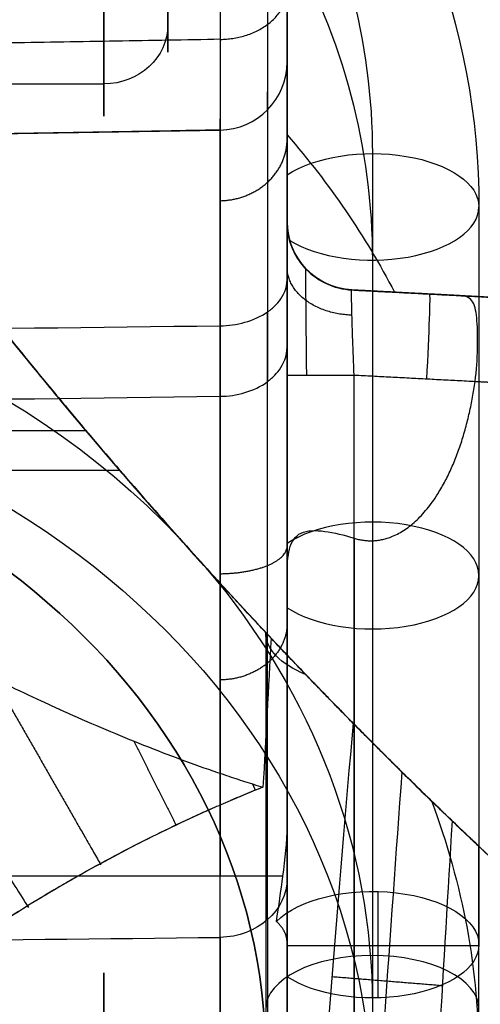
# Model space of a CAD drawing. Header units: millimetres. Extents: x 0 to 284, y -110 to 65.
# Tile 161 of 227: x 243 to 248, y -52 to -41. Entities that reach past the tile are written whole.
import ezdxf

# ---------------------------------------------------------------- set-up
doc = ezdxf.new("R2010")
doc.units = ezdxf.units.MM
doc.layers.add('Layer 01', color=7, linetype='Continuous', true_color=0x000000)

# ---------------------------------------------------------------- blocks, each defined once
blk = doc.blocks.new('Block 01')
at = {"layer": 'Layer 01'}
for p, q in [((244.6, -39.668, 55.95), (244.6, -40.928, 55.43)), ((246, -43.435, -0.047), (246, -40.703, -0.047)), ((230.5, -42.419, -55.25), (245.214, -42.163, -55.25)), ((247, -42.439, 37.493), (247, -51.1, 42.493)), ((247, -43.689, 35.328), (247, -44.052, 35.537)), ((248.541, -44.133, 18.489), (246.758, -44.04, 18.489)), ((247.649, -44.086, 0.781), (247.649, -44.086, 35.767)), ((228.965, -45.689, 3.487), (243.64, -45.689, 3.999)), ((237.225, -46.154, 32.401), (244.036, -46.154, 32.401)), ((247, -46.983, 37.229), (247, -52.35, 40.328)), ((247, -49.353, 29.937), (247, -54.415, 32.86)), ((247, -49.353, 27.05), (247, -57.35, 31.667)), ((246, -63.576, 39.744), (246, -50.338, 39.744)), ((247.063, -51.1, 42.491), (247.063, -52.349, 40.329)), ((246, -51.732, 41.397), (248.25, -51.732, 41.397))]:
    blk.add_line(p, q, dxfattribs=at)
at = {"layer": 'Layer 01', "extrusion": (-1, 0, 0)}
for centre, radius, start, end in [((37, 57.053, -243.85), 5, 157.5517, 337.5517), ((37, 57.053, -243.85), 5, 337.5517, 157.5517), ((37, 57.053, -244.6), 4.25, 157.5517, 337.5517), ((37, 57.053, -244.6), 4.25, 337.5517, 157.5517), ((37, 57.053, -244.6), 4.25, 337.5517, 142.9563), ((37, 57.053, -244.6), 4.25, 315.0517, 337.5517)]:
    blk.add_arc(centre, radius, start, end, dxfattribs=at)
at = {"layer": 'Layer 01', "extrusion": (1, -1.14555e-12, 1.84685e-12)}
blk.add_arc((4.526, -18.033, 245.214), 79.907, 119.38715, 127.80932, dxfattribs=at)
at = {"layer": 'Layer 01', "extrusion": (9.09246e-13, -0.5, -0.866025)}
blk.add_arc((237, 55.5, -10), 11.25, 323.1299, 359.9981, dxfattribs=at)
at = {"layer": 'Layer 01', "extrusion": (0, -0.5, -0.866025)}
for centre, radius, start, end in [((237, 55.5, -11.25), 10, 334.1581, 0), ((237, 55.5, -8.75), 10, 334.1581, 0), ((237, 55.5, 8.75), 10, 270, 320.5838), ((237, 55.5, 11.25), 10, 270, 0), ((237, 55.5, 10), 8.75, 270, 0), ((237, 55.5, 8.75), 10, 323.5948, 360), ((237, 55.5), 8.75, 359.9679, 0)]:
    blk.add_arc(centre, radius, start, end, dxfattribs=at)
at = {"layer": 'Layer 01', "extrusion": (0, 0.381849, -0.924225)}
blk.add_arc((-243.85, -16.661, -66.858), 0.75, 180, 270, dxfattribs=at)
at = {"layer": 'Layer 01'}
for centre, start, end in [((245.2, -41.363, -50.989), 271, 0), ((245.2, -41.363, -59.273), 271, 360), ((245.2, -41.363, -55.131), 271, 0), ((246.8, -43.241, 0.766), 180, 267)]:
    blk.add_arc(centre, 0.8, start, end, dxfattribs=at)
at = {"layer": 'Layer 01', "extrusion": (0, 0, -1)}
for centre, radius, start, end in [((-289.5, -7, -18.5), 60, 293.67001, 325.01393), ((-246.8, -43.241, -31.063), 0.8, 273, 0), ((-246.8, -43.241, -12.664), 0.8, 273, 0)]:
    blk.add_arc(centre, radius, start, end, dxfattribs=at)
at = {"layer": 'Layer 01', "extrusion": (-1, -3.64256e-13, 7.17881e-14)}
blk.add_arc((50.919, -50.989, -245.214), 8.757, 130.0188, 180, dxfattribs=at)
at = {"layer": 'Layer 01', "extrusion": (-8.92487e-10, -0.5, -0.866025)}
blk.add_arc((237.001, 55.501, 0), 11.25, 323.1252, 335.763, dxfattribs=at)
at = {"layer": 'Layer 01', "extrusion": (0, 0.866025, -0.5)}
blk.add_arc((-247, 10, -55.5), 1.25, 36.8699, 180, dxfattribs=at)
at = {"layer": 'Layer 01', "extrusion": (-6.60209e-15, -0.866025, 0.5)}
blk.add_arc((247, 10, 55.5), 1.25, 219.123, 0, dxfattribs=at)
at = {"layer": 'Layer 01', "extrusion": (0.998478, -0.052328, 0.017428)}
blk.add_arc((-32.065, -3.569, 249.617), 1, 270.0523, 360, dxfattribs=at)
at = {"layer": 'Layer 01', "extrusion": (-1, -5.80944e-15, 4.72807e-13)}
blk.add_arc((50.919, 51.011, -245.214), 8.757, 222.4667, 270, dxfattribs=at)
at = {"layer": 'Layer 01', "extrusion": (-4.99881e-14, -4.34572e-14, -1)}
blk.add_arc((-289.5, -7, -32.401), 60, 316.72992, 321.26579, dxfattribs=at)
at = {"layer": 'Layer 01', "extrusion": (8.88016e-15, -1, -8.72651e-15)}
blk.add_arc((246.8, -1.033, 45.042), 0.8, 91, 180, dxfattribs=at)
at = {"layer": 'Layer 01', "extrusion": (1, -2.28829e-12, -1.38405e-12)}
blk.add_arc((18, 4.5, 245.214), 79.907, 209.36758, 217.62513, dxfattribs=at)
at = {"layer": 'Layer 01', "extrusion": (-3.51627e-16, 0.5, 0.866025)}
blk.add_arc((-237, 55.5, -10), 8.75, 180, 270, dxfattribs=at)
at = {"layer": 'Layer 01', "extrusion": (0, -0.866025, 0.5)}
for centre, start, end in [((247, 10, 60.494), 360, 143.1301), ((247, 10, 60.499), 216.8699, 360), ((247, 0, 60.594), 90, 180), ((247, 0, 60.594), 0, 90)]:
    blk.add_arc(centre, 1.25, start, end, dxfattribs=at)
at = {"layer": 'Layer 01', "extrusion": (-8.11068e-07, -0.5, -0.866025)}
blk.add_arc((237, 55.5, 0), 8.75, 359.9678, 359.9999, dxfattribs=at)
at = {"layer": 'Layer 01', "extrusion": (-4.25118e-08, 0.866025, -0.5)}
blk.add_arc((-247, 0, -55.5), 1.25, 0, 0.386, dxfattribs=at)
at = {"layer": 'Layer 01', "extrusion": (-8.33637e-16, 0.866025, -0.5)}
blk.add_arc((-247, 0, -55.5), 1.25, 308.8366, 0, dxfattribs=at)
at = {"layer": 'Layer 01', "extrusion": (1.51012e-12, -0.5, -0.866025)}
blk.add_arc((237, 55.5, 10), 11.25, 341.8965, 0, dxfattribs=at)
at = {"layer": 'Layer 01', "extrusion": (-5.88862e-10, -1, -6.41103e-10)}
blk.add_arc((245.2, 41.454, 50.919), 0.8, 20.1816, 89, dxfattribs=at)
at = {"layer": 'Layer 01', "extrusion": (1.69723e-13, 0.490411, -0.871491)}
blk.add_arc((-245.2, -61.214, 4.906), 0.8, 180, 269, dxfattribs=at)
at = {"layer": 'Layer 01', "extrusion": (4.76894e-15, 0.866025, -0.5)}
blk.add_arc((-247, 10, -65.5), 1.25, 25.8849, 180, dxfattribs=at)
at = {"layer": 'Layer 01', "extrusion": (-1, -2.29334e-15, 5.20288e-15)}
blk.add_arc((57.053, -37, -243.85), 5, 67.5517, 247.5517, dxfattribs=at)
at = {"layer": 'Layer 01', "extrusion": (-7.40149e-16, 0.866025, -0.5)}
blk.add_arc((-247, 10, -65.5), 1.25, 180, 323.1301, dxfattribs=at)
at = {"layer": 'Layer 01'}
for points, degree in [([(246, -43.917, 44.507), (246, -40.865, 46.872), (246, -37.657, 49.001), (246, -34.292, 50.896)], 3), ([(246, -41.363, -59.273), (246, -41.363, -55.131), (246, -41.363, -50.989)], 2), ([(238.6, -41.621, 55.143), (241.225, -41.621, 55.143), (243.85, -41.621, 55.143)], 2), ([(245.214, -42.163, -59.273), (237.857, -42.291, -59.391), (230.5, -42.419, -59.51)], 2), ([(245.214, -42.163, -50.989), (237.857, -42.291, -50.989), (230.5, -42.419, -50.989)], 2), ([(245.214, -42.163, -50.989), (245.214, -42.163, -55.131), (245.214, -42.163, -59.273)], 2), ([(246, -50.332, 41.472), (246, -46.511, 39.266), (246, -42.689, 37.06)], 2), ([(248.25, -43.064, 36.41), (248.25, -47.395, 38.91), (248.25, -51.725, 41.41)], 2), ([(246, -43.241, 35.642), (246, -43.241, 31.013), (246, -43.241, 26.384)], 2), ([(246, -43.241, 23.925), (246, -43.241, 12.345), (246, -43.241, 0.766)], 2), ([(246.03, -43.459, 35.727), (246.009, -43.384, 35.714), (246, -43.309, 35.684), (246, -43.241, 35.642)], 3), ([(246.758, -44.04, 0.766), (247.649, -44.086, 0.781), (248.541, -44.133, 0.797)], 2), ([(246.758, -44.04, 26.725), (246.758, -44.04, 31.141), (246.758, -44.04, 35.557)], 2), ([(246.758, -44.04, 0.766), (246.758, -44.04, 12.664), (246.758, -44.04, 24.562)], 2), ([(248.04, -44.107, 36.212), (248.29, -44.12, 36.208), (248.541, -44.133, 36.203)], 2), ([(236.509, -44.563, 45.211), (239.41, -44.529, 45.173), (242.312, -44.494, 45.136), (245.214, -44.46, 45.099)], 3), ([(246, -44.706, -43.728), (246, -47.01, -40.732), (246, -49.088, -37.588), (246, -50.942, -34.295)], 3), ([(246, -45.042, -1.033), (246, -54.492, -1.033), (246, -63.943, -1.033)], 2), ([(248.506, -45.132, -0.203), (247.646, -45.087, -0.218), (246.786, -45.042, -0.233)], 2), ([(246.786, -63.916, -0.233), (246.786, -54.479, -0.233), (246.786, -45.042, -0.233)], 2), ([(248.506, -45.132, 37.203), (248.355, -45.124, 37.206), (248.204, -45.116, 37.208)], 2), ([(236.509, -45.399, -44.389), (239.41, -45.362, -44.353), (242.312, -45.325, -44.318), (245.214, -45.288, -44.283)], 3), ([(246.786, -46.953, 37.233), (246.786, -55.434, 37.233), (246.786, -63.916, 37.233)], 2), ([(246, -52.1, 40.761), (246, -49.737, 39.397), (246, -47.375, 38.033)], 2), ([(246, -63.943, 38.033), (246, -55.659, 38.033), (246, -47.375, 38.033)], 2), ([(245.75, -48.06, 27.757), (245.75, -48.06, 27.754), (245.75, -48.06, 27.751), (245.75, -48.06, 27.748)], 3), ([(245.75, -48.064, 27.75), (245.75, -52.206, 30.141), (245.75, -56.347, 32.532)], 2), ([(245.812, -48.126, 32.401), (245.78, -48.71, 32.401), (245.749, -49.293, 32.401), (245.717, -49.876, 32.401)], 3), ([(246.773, -49.123, 4.109), (246.605, -51.092, 4.103), (246.436, -53.18, 4.097), (246.267, -55.387, 4.091)], 3), ([(247.939, -50.274, 4.017), (247.542, -49.893, 4.049), (247.154, -49.51, 4.079), (246.773, -49.123, 4.109)], 3), ([(246.952, -55.439, 4.036), (247.078, -53.526, 4.045), (247.21, -51.613, 4.054), (247.349, -49.7, 4.064)], 3), ([(245.951, -50.919, 41.73), (245.977, -50.718, 41.66), (246, -50.519, 41.58), (246, -50.332, 41.472)], 3), ([(247.637, -55.492, 3.98), (247.738, -53.67, 3.993), (247.839, -51.931, 4.005), (247.939, -50.274, 4.017)], 3), ([(247.939, -50.274, 4.017), (248.769, -51.072, 3.856), (249.623, -51.846, 3.765), (250.5, -52.596, 3.751)], 3), ([(248.25, -56.725, 32.75), (248.25, -53.648, 30.974), (248.25, -50.571, 29.197)], 2), ([(245.214, -50.919, 42.254), (237.857, -50.919, 42.382), (230.5, -50.919, 42.511)], 2), ([(245.214, -60.744, 42.254), (245.214, -55.832, 42.254), (245.214, -50.919, 42.254)], 2), ([(245.875, -51.452, 41.883), (245.902, -51.272, 41.841), (245.928, -51.094, 41.791), (245.951, -50.919, 41.73)], 3), ([(237, -51.726, -34.824), (239.738, -51.697, -34.778), (242.476, -51.668, -34.733), (245.214, -51.639, -34.687)], 3), ([(246, -51.699, 41.454), (246, -56.222, 41.454), (246, -60.744, 41.454)], 2), ([(246, -52.1, 40.761), (246, -51.9, 41.107), (246, -51.699, 41.454)], 2), ([(246.526, -52.098, 4.1), (247.175, -52.15, 4.052), (247.824, -52.203, 4.003)], 2)]:
    blk.add_open_spline(points, degree=degree, dxfattribs=at)
for points, weights, degree in [([(245.771, -34.568, 51.384), (245.771, -37.966, 49.47), (245.771, -41.215, 47.312), (245.771, -44.297, 44.922)], [0.856625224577, 0.855076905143, 0.855065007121, 0.85658953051], 3), ([(245.219, -41.099, -61.989), (246, -41.085, -61.976), (246, -40.512, -61.446)], [0.999999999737, 0.715427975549, 1.00007372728], 2), ([(245.219, -41.098, -61.99), (240.313, -41.184, -62.069), (235.406, -41.27, -62.148), (230.5, -41.356, -62.227)], [0.866957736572, 0.866984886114, 0.867012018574, 0.867039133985], 3), ([(245.771, -41.923, -50.989), (245.771, -41.923, -48.297), (245.771, -43.057, -45.855), (245.771, -45.115, -44.117)], [0.856625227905, 0.803043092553, 0.802530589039, 0.855087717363], 3), ([(245.214, -42.992, -47.269), (245.676, -42.985, -47.266), (246, -42.686, -47.125), (246, -42.268, -46.929)], [0.952634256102, 0.770522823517, 0.770522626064, 0.952633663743], 3), ([(246.76, -44.336, 0.062), (245.993, -44.31, 0.038), (246, -43.768, -0.506)], [0.999829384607, 0.722578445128, 1.00364051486], 2), ([(246.217, -43.789, 0.766), (246.214, -43.786, 0.083), (246.219, -44.367, -0.483), (246.226, -45.042, -0.475)], [0.862692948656, 0.864410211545, 0.861564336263, 0.856631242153], 3), ([(248.04, -44.107, 36.212), (247.751, -44.092, 35.702), (247.27, -44.067, 35.456), (246.758, -44.04, 35.557)], [1, 0.88767226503, 0.88767226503, 1], 3), ([(245.771, -50.919, 42.015), (245.771, -48.366, 42.015), (245.771, -46.027, 43.041), (245.771, -44.297, 44.922)], [0.856625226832, 0.808058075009, 0.807623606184, 0.855321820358], 3), ([(246.773, -49.123, 4.109), (245.324, -47.653, 4.058), (243.952, -46.111, 4.01), (242.662, -44.499, 3.965)], [1, 0.999113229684, 0.999113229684, 1], 3), ([(245.771, -51.43, -34.57), (245.771, -49.556, -37.901), (245.771, -47.447, -41.089), (245.771, -45.115, -44.117)], [0.856625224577, 0.855137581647, 0.85512539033, 0.856588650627], 3), ([(246.786, -46.953, 37.233), (247.452, -47.164, 37.222), (248.023, -46.424, 37.212), (248.204, -45.116, 37.208)], [1, 0.827470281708, 0.827470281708, 1], 3), ([(245.214, -47.37, 43.005), (245.676, -47.367, 42.998), (246, -47.234, 42.697), (246, -47.046, 42.274)], [0.957094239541, 0.774130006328, 0.77413001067, 0.957094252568], 3), ([(246, -47.951, -39.187), (246, -48.336, -39.442), (245.676, -48.611, -39.624), (245.214, -48.617, -39.628)], [0.998554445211, 0.807771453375, 0.807815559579, 0.998686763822], 3), ([(245.75, -48.064, 27.75), (245.75, -48.062, 27.753), (245.75, -48.06, 27.756)], [0.999999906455, 0.998783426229, 0.997577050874], 2), ([(246, -51.699, 41.454), (246, -51.611, 41.607), (245.957, -51.526, 41.754), (245.875, -51.452, 41.883)], [1, 0.973517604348, 0.973517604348, 1], 3)]:
    blk.add_rational_spline(points, weights, degree=degree, dxfattribs=at)
for points, degree, knots in [([(246, -37.219, 33.035), (246, -37.195, 33.077), (246, -37.175, 33.12), (246, -37.135, 33.236), (246, -37.12, 33.313), (246, -37.111, 33.464), (246, -37.116, 33.541), (246, -37.155, 33.766), (246, -37.21, 33.91), (246, -37.425, 34.311), (246, -37.631, 34.542), (246, -38.077, 34.939), (246, -38.321, 35.109), (246, -38.834, 35.416), (246, -39.104, 35.552), (246, -39.923, 35.924), (246, -40.489, 36.124), (246, -41.332, 36.436), (246, -41.613, 36.543), (246, -42.163, 36.78), (246, -42.432, 36.911), (246, -42.689, 37.06)], 3, [-7.390287, -7.390287, -7.390287, -7.390287, -7.248034, -7.248034, -7.021533, -7.021533, -6.795032, -6.795032, -6.34203, -6.34203, -5.436026, -5.436026, -4.530021, -4.530021, -3.624017, -3.624017, -1.812009, -1.812009, -0.906004, -0.906004, 0, 0, 0, 0]), ([(246, -43.241, 35.642), (246, -42.727, 35.321), (246, -42.262, 34.933), (246, -41.331, 34.156), (246, -40.865, 33.768), (246, -40.113, 33.261), (246, -39.855, 33.105), (246, -39.452, 32.905), (246, -39.315, 32.844), (246, -39.033, 32.737), (246, -38.887, 32.69), (246, -38.594, 32.62), (246, -38.445, 32.596), (246, -38.142, 32.579), (246, -37.989, 32.587), (246, -37.693, 32.652), (246, -37.549, 32.71), (246, -37.342, 32.866), (246, -37.271, 32.946), (246, -37.219, 33.035)], 3, [-14.496069, -14.496069, -14.496069, -14.496069, -12.68406, -12.68406, -10.872051, -10.872051, -9.966047, -9.966047, -9.513045, -9.513045, -9.060043, -9.060043, -8.607041, -8.607041, -8.154039, -8.154039, -7.701036, -7.701036, -7.390287, -7.390287, -7.390287, -7.390287]), ([(245.214, -42.163, -59.273), (245.217, -42.163, -60.269), (245.219, -41.774, -61.259), (245.219, -40.423, -62.719), (245.217, -39.474, -63.183), (245.214, -38.471, -63.26)], 3, [0, 0, 0, 0, 3.05562, 3.05562, 6.111239, 6.111239, 6.111239, 6.111239]), ([(246, -38.41, -62.463), (246, -38.811, -62.432), (246, -39.194, -62.328), (246, -39.741, -62.063), (246, -39.909, -61.961), (246, -40.227, -61.726), (246, -40.375, -61.593), (246, -40.65, -61.296), (246, -40.77, -61.14), (246, -40.98, -60.804), (246, -41.069, -60.627), (246, -41.18, -60.345), (246, -41.211, -60.253), (246, -41.265, -60.062), (246, -41.288, -59.965), (246, -41.344, -59.669), (246, -41.363, -59.471), (246, -41.363, -59.273)], 3, [-4.790926, -4.790926, -4.790926, -4.790926, -3.593195, -3.593195, -2.994329, -2.994329, -2.395463, -2.395463, -1.796597, -1.796597, -1.197732, -1.197732, -0.898299, -0.898299, -0.598866, -0.598866, 0, 0, 0, 0]), ([(246, -41.363, -50.989), (246, -41.363, -50.307), (246, -41.435, -49.633), (246, -41.597, -48.884), (246, -41.617, -48.797), (246, -41.659, -48.627), (246, -41.724, -48.375), (246, -41.901, -47.793), (246, -42.093, -47.309), (246, -42.531, -46.358), (246, -42.888, -45.762), (246, -43.363, -45.137), (246, -43.415, -45.072), (246, -43.521, -44.939), (246, -43.683, -44.743), (246, -44.079, -44.3), (246, -44.448, -43.949), (246, -44.706, -43.728)], 3, [-8.258085, -8.258085, -8.258085, -8.258085, -6.193563, -6.193563, -5.935498, -5.935498, -5.677433, -5.161303, -4.129042, -4.129042, -2.064521, -2.064521, -1.806456, -1.806456, -1.548391, -1.032261, 0, 0, 0, 0]), ([(246, -42.219, 24.375), (246, -42.187, 24.431), (246, -42.162, 24.491), (246, -42.104, 24.699), (246, -42.107, 24.857), (246, -42.171, 25.153), (246, -42.231, 25.295), (246, -42.38, 25.558), (246, -42.47, 25.68), (246, -42.769, 26.023), (246, -42.998, 26.214), (246, -43.241, 26.384)], 3, [-2.474129, -2.474129, -2.474129, -2.474129, -2.280556, -2.280556, -1.824445, -1.824445, -1.368333, -1.368333, -0.912222, -0.912222, 0, 0, 0, 0]), ([(246, -43.241, 23.925), (246, -43.089, 23.921), (246, -42.937, 23.933), (246, -42.643, 24.01), (246, -42.502, 24.076), (246, -42.319, 24.232), (246, -42.263, 24.3), (246, -42.219, 24.375)], 3, [-3.648889, -3.648889, -3.648889, -3.648889, -3.192778, -3.192778, -2.736667, -2.736667, -2.474129, -2.474129, -2.474129, -2.474129]), ([(246, -45.042, -1.033), (246, -44.812, -1.033), (246, -44.591, -0.991), (246, -44.365, -0.902), (246, -44.35, -0.895), (246, -44.321, -0.883), (246, -44.279, -0.864), (246, -44.182, -0.817), (246, -43.998, -0.71), (246, -43.856, -0.594), (246, -43.593, -0.331), (246, -43.459, -0.127), (246, -43.362, 0.118), (246, -43.357, 0.13), (246, -43.347, 0.157), (246, -43.333, 0.197), (246, -43.303, 0.291), (246, -43.257, 0.483), (246, -43.241, 0.651), (246, -43.241, 0.766)], 3, [-2.838882, -2.838882, -2.838882, -2.838882, -2.129161, -2.129161, -2.084804, -2.084804, -2.040446, -1.951731, -1.774301, -1.419441, -1.419441, -0.70972, -0.70972, -0.665363, -0.665363, -0.621005, -0.53229, -0.35486, 0, 0, 0, 0]), ([(246.758, -44.04, 24.562), (246.676, -44.035, 24.479), (246.589, -44.018, 24.405), (246.414, -43.948, 24.268), (246.33, -43.896, 24.206), (246.181, -43.758, 24.093), (246.117, -43.672, 24.042), (246.026, -43.472, 23.959), (246, -43.359, 23.928), (246, -43.241, 23.925)], 3, [-1.405938, -1.405938, -1.405938, -1.405938, -1.054454, -1.054454, -0.702969, -0.702969, -0.351485, -0.351485, 0, 0, 0, 0]), ([(246, -43.241, 26.384), (246, -43.332, 26.448), (246.015, -43.423, 26.505), (246.08, -43.603, 26.613), (246.13, -43.69, 26.663), (246.264, -43.844, 26.746), (246.35, -43.912, 26.779), (246.548, -44.008, 26.797), (246.66, -44.035, 26.778), (246.758, -44.04, 26.725)], 3, [0, 0, 0, 0, 0.33379, 0.33379, 0.66758, 0.66758, 1.001369, 1.001369, 1.335159, 1.335159, 1.335159, 1.335159]), ([(246.758, -44.04, 35.557), (246.591, -44.031, 35.59), (246.433, -43.97, 35.635), (246.24, -43.818, 35.696), (246.183, -43.757, 35.715), (246.09, -43.619, 35.738), (246.053, -43.54, 35.741), (246.03, -43.459, 35.727)], 3, [-1.025354, -1.025354, -1.025354, -1.025354, -0.512677, -0.512677, -0.256339, -0.256339, 0, 0, 0, 0]), ([(245.214, -44.46, 45.099), (245.31, -44.459, 45.097), (245.409, -44.446, 45.083), (245.601, -44.392, 45.025), (245.693, -44.351, 44.981), (245.773, -44.296, 44.92), (245.773, -44.296, 44.92), (245.775, -44.294, 44.918), (245.779, -44.291, 44.916), (245.788, -44.285, 44.909), (245.796, -44.279, 44.902), (245.812, -44.267, 44.888), (245.824, -44.257, 44.878), (245.859, -44.225, 44.843), (245.885, -44.2, 44.815), (245.957, -44.106, 44.714), (246, -44.021, 44.621), (246, -43.917, 44.507)], 3, [0, 0, 0, 0, 0.313358, 0.313358, 0.626716, 0.626716, 0.636509, 0.636509, 0.646301, 0.665886, 0.705056, 0.705056, 0.783395, 0.783395, 0.940074, 0.940074, 1.253432, 1.253432, 1.253432, 1.253432]), ([(246, -43.917, 44.507), (246, -44.326, 44.067), (246, -44.772, 43.669), (246, -45.377, 43.224), (246, -45.502, 43.136), (246, -45.757, 42.967), (246, -46.145, 42.722), (246, -46.549, 42.506), (246, -47.38, 42.113), (246, -47.957, 41.904), (246, -48.624, 41.734), (246, -48.698, 41.715), (246, -48.848, 41.681), (246, -48.924, 41.664), (246, -49.145, 41.619), (246, -49.587, 41.539), (246, -50.033, 41.49), (246, -50.332, 41.472)], 3, [0, 0, 0, 0, 1.819383, 1.819383, 2.274229, 2.274229, 2.729075, 3.638767, 3.638767, 5.45815, 5.45815, 5.685573, 5.685573, 5.912996, 5.912996, 6.367842, 7.277534, 7.277534, 7.277534, 7.277534]), ([(246.786, -45.042, -0.233), (246.78, -44.89, -0.233), (246.775, -44.75, -0.199), (246.768, -44.571, -0.119), (246.766, -44.516, -0.087), (246.764, -44.441, -0.035), (246.763, -44.418, -0.017), (246.762, -44.385, 0.011), (246.762, -44.368, 0.025), (246.761, -44.353, 0.04), (246.761, -44.343, 0.049), (246.761, -44.339, 0.053), (246.755, -44.146, 0.246), (246.755, -44.04, 0.506), (246.758, -44.04, 0.766)], 3, [0, 0, 0, 0, 0.398938, 0.398938, 0.598407, 0.598407, 0.698142, 0.698142, 0.748009, 0.772942, 0.772942, 0.797876, 0.797876, 1.595752, 1.595752, 1.595752, 1.595752]), ([(247.259, -44.066, 25.442), (247.252, -44.066, 25.413), (247.245, -44.065, 25.385), (247.208, -44.063, 25.258), (247.17, -44.061, 25.161), (247.029, -44.054, 24.879), (246.906, -44.047, 24.711), (246.758, -44.04, 24.562)], 3, [-1.036948, -1.036948, -1.036948, -1.036948, -0.949245, -0.949245, -0.63283, -0.63283, 0, 0, 0, 0]), ([(246.758, -44.04, 26.725), (246.944, -44.049, 26.626), (247.094, -44.057, 26.466), (247.276, -44.067, 26.088), (247.308, -44.069, 25.875), (247.288, -44.067, 25.591), (247.276, -44.067, 25.515), (247.259, -44.066, 25.442)], 3, [-2.531319, -2.531319, -2.531319, -2.531319, -1.898489, -1.898489, -1.265659, -1.265659, -1.036948, -1.036948, -1.036948, -1.036948]), ([(248.204, -45.116, 37.208), (248.223, -44.983, 37.208), (248.23, -44.851, 37.181), (248.235, -44.605, 37.077), (248.234, -44.493, 37), (248.22, -44.307, 36.811), (248.207, -44.233, 36.696), (248.151, -44.135, 36.456), (248.107, -44.11, 36.329), (248.04, -44.107, 36.212)], 3, [0, 0, 0, 0, 0.402929, 0.402929, 0.805858, 0.805858, 1.208787, 1.208787, 1.611717, 1.611717, 1.611717, 1.611717]), ([(247.693, -50.037, 17.342), (247.715, -50.058, 17.439), (247.728, -50.071, 17.542), (247.719, -50.062, 17.746), (247.695, -50.039, 17.849), (247.607, -49.953, 18.013), (247.544, -49.892, 18.073), (247.408, -49.758, 18.153), (247.336, -49.688, 18.173), (247.119, -49.472, 18.203), (246.973, -49.326, 18.18), (246.692, -49.041, 18.107), (246.555, -48.902, 18.054), (246.151, -48.485, 17.873), (245.889, -48.21, 17.723), (245.376, -47.66, 17.414), (245.124, -47.384, 17.254), (244.624, -46.829, 16.933), (244.377, -46.548, 16.772), (243.892, -45.987, 16.439), (243.652, -45.705, 16.267), (243.313, -45.298, 15.969), (243.203, -45.165, 15.864), (242.994, -44.911, 15.626), (242.894, -44.787, 15.492), (242.77, -44.634, 15.257), (242.733, -44.588, 15.171), (242.678, -44.52, 14.986), (242.66, -44.497, 14.884), (242.661, -44.499, 14.677), (242.682, -44.525, 14.575), (242.756, -44.616, 14.408), (242.807, -44.68, 14.341), (242.863, -44.75, 14.289)], 3, [-9.814835, -9.814835, -9.814835, -9.814835, -9.508122, -9.508122, -9.201408, -9.201408, -8.894695, -8.894695, -8.587981, -8.587981, -7.974554, -7.974554, -7.361127, -7.361127, -6.134272, -6.134272, -4.907418, -4.907418, -3.680563, -3.680563, -2.453709, -2.453709, -1.840282, -1.840282, -1.226854, -1.226854, -0.920141, -0.920141, -0.613427, -0.613427, -0.306714, -0.306714, 0, 0, 0, 0]), ([(245.214, -45.288, -44.283), (245.31, -45.287, -44.282), (245.409, -45.273, -44.269), (245.601, -45.216, -44.214), (245.693, -45.172, -44.172), (245.773, -45.113, -44.115), (245.773, -45.113, -44.115), (245.776, -45.111, -44.113), (245.779, -45.108, -44.11), (245.788, -45.101, -44.104), (245.796, -45.095, -44.098), (245.812, -45.081, -44.085), (245.824, -45.071, -44.075), (245.86, -45.037, -44.043), (245.885, -45.009, -44.017), (245.957, -44.909, -43.921), (246, -44.818, -43.834), (246, -44.706, -43.728)], 3, [0, 0, 0, 0, 0.313696, 0.313696, 0.627393, 0.627393, 0.637196, 0.637196, 0.646999, 0.666605, 0.705817, 0.705817, 0.784241, 0.784241, 0.941089, 0.941089, 1.254785, 1.254785, 1.254785, 1.254785]), ([(242.863, -44.75, 14.289), (242.958, -44.867, 14.202), (243.064, -44.997, 14.156), (243.282, -45.261, 14.102), (243.392, -45.393, 14.096), (243.721, -45.787, 14.111), (243.943, -46.047, 14.167), (244.383, -46.554, 14.322), (244.601, -46.802, 14.421), (245.035, -47.286, 14.645), (245.25, -47.522, 14.769), (245.678, -47.985, 15.04), (245.892, -48.212, 15.186), (246.312, -48.652, 15.503), (246.519, -48.865, 15.674), (246.917, -49.27, 16.051), (247.108, -49.461, 16.257), (247.368, -49.719, 16.617), (247.451, -49.8, 16.747), (247.593, -49.94, 17.025), (247.656, -50.001, 17.178), (247.693, -50.037, 17.342)], 3, [-8.249247, -8.249247, -8.249247, -8.249247, -7.733669, -7.733669, -7.218091, -7.218091, -6.186935, -6.186935, -5.155779, -5.155779, -4.124623, -4.124623, -3.093468, -3.093468, -2.062312, -2.062312, -1.031156, -1.031156, -0.515578, -0.515578, 0, 0, 0, 0]), ([(239.014, -46.587, 32.401), (239.573, -46.94, 32.401), (240.25, -47.35, 32.401), (240.932, -47.737, 32.401), (241.093, -47.827, 32.401), (241.157, -47.862, 32.401), (241.195, -47.883, 32.401), (241.304, -47.943, 32.401), (241.665, -48.141, 32.401), (242.301, -48.474, 32.401), (242.916, -48.772, 32.401), (243.25, -48.925, 32.401), (243.334, -48.963, 32.401), (243.35, -48.971, 32.401), (243.388, -48.988, 32.401), (243.444, -49.013, 32.401), (243.651, -49.105, 32.401), (244.136, -49.313, 32.401), (244.72, -49.541, 32.401), (245.22, -49.716, 32.401), (245.432, -49.786, 32.401), (245.572, -49.831, 32.401), (245.64, -49.853, 32.401), (245.717, -49.876, 32.401)], 3, [-7.489227, -7.489227, -7.489227, -7.489227, -5.616921, -5.148844, -5.031825, -5.031825, -4.914806, -4.914806, -4.680767, -3.744614, -2.80846, -2.574422, -2.574422, -2.515912, -2.515912, -2.457403, -2.340384, -1.872307, -0.936153, -0.468077, -0.234038, -0.234038, 0, 0, 0, 0]), ([(246, -47.375, 38.033), (246, -47.27, 37.972), (246.006, -47.17, 37.905), (246.039, -47.039, 37.781), (246.055, -47, 37.736), (246.1, -46.935, 37.643), (246.129, -46.91, 37.594), (246.235, -46.86, 37.455), (246.334, -46.859, 37.372), (246.55, -46.887, 37.264), (246.669, -46.916, 37.235), (246.786, -46.953, 37.233)], 3, [0, 0, 0, 0, 0.368608, 0.368608, 0.552912, 0.552912, 0.737216, 0.737216, 1.105824, 1.105824, 1.474433, 1.474433, 1.474433, 1.474433]), ([(240.579, -47.535, 32.401), (241.767, -49.403, 31.773), (242.955, -51.27, 31.145), (242.955, -51.27, 31.145), (242.955, -51.27, 31.145)], 2, [2.357906, 2.357906, 2.357906, 9.003156, 9.003156, 9.003217, 9.003217, 9.003217]), ([(246.216, -48.551, 26.907), (246.15, -48.482, 26.928), (246.085, -48.414, 26.962), (245.967, -48.291, 27.058), (245.914, -48.234, 27.122), (245.829, -48.145, 27.273), (245.798, -48.111, 27.363), (245.758, -48.069, 27.551), (245.75, -48.06, 27.65), (245.75, -48.06, 27.748)], 3, [0, 0, 0, 0, 0.296089, 0.296089, 0.592178, 0.592178, 0.888268, 0.888268, 1.184357, 1.184357, 1.184357, 1.184357]), ([(247, -49.353, 29.937), (246.926, -49.279, 29.895), (246.854, -49.206, 29.845), (246.65, -48.999, 29.684), (246.525, -48.871, 29.559), (246.293, -48.632, 29.277), (246.186, -48.52, 29.119), (245.999, -48.324, 28.778), (245.917, -48.238, 28.593), (245.825, -48.14, 28.292), (245.799, -48.112, 28.19), (245.762, -48.073, 27.977), (245.751, -48.061, 27.867), (245.75, -48.06, 27.757)], 3, [-2.981664, -2.981664, -2.981664, -2.981664, -2.640212, -2.640212, -1.980159, -1.980159, -1.320106, -1.320106, -0.660053, -0.660053, -0.330027, -0.330027, 0, 0, 0, 0]), ([(250.5, -52.596, 33.249), (249.669, -51.885, 33.236), (248.864, -51.158, 33.154), (247.302, -49.667, 32.867), (246.545, -48.905, 32.663), (245.812, -48.126, 32.401)], 3, [0, 0, 0, 0, 3.277041, 3.277041, 6.554082, 6.554082, 6.554082, 6.554082]), ([(242.563, -48.599, 32.401), (243.185, -49.687, 32.004), (243.808, -50.775, 31.607), (243.808, -50.775, 31.607), (243.808, -50.775, 31.607)], 2, [5.096785, 5.096785, 5.096785, 9.003156, 9.003156, 9.003176, 9.003176, 9.003176]), ([(248.25, -50.571, 29.197), (248.25, -50.571, 29.025), (248.225, -50.547, 28.86), (248.144, -50.47, 28.538), (248.088, -50.418, 28.387), (247.959, -50.293, 28.102), (247.883, -50.221, 27.966), (247.719, -50.063, 27.717), (247.631, -49.977, 27.603), (247.443, -49.793, 27.393), (247.342, -49.694, 27.297), (247.134, -49.487, 27.131), (247.026, -49.379, 27.06), (246.804, -49.155, 26.949), (246.688, -49.037, 26.907), (246.451, -48.795, 26.867), (246.331, -48.671, 26.869), (246.216, -48.551, 26.907)], 3, [0, 0, 0, 0, 0.508334, 0.508334, 1.016669, 1.016669, 1.525003, 1.525003, 2.033338, 2.033338, 2.541672, 2.541672, 3.050006, 3.050006, 3.558341, 3.558341, 4.066675, 4.066675, 4.066675, 4.066675]), ([(244.202, -49.335, 32.401), (244.449, -49.828, 32.209), (244.697, -50.32, 32.016), (244.697, -50.32, 32.016), (244.697, -50.32, 32.016)], 2, [7.218809, 7.218809, 7.218809, 9.003156, 9.003156, 9.003209, 9.003209, 9.003209]), ([(248.25, -50.571, 29.197), (248.25, -50.571, 29.308), (248.239, -50.56, 29.419), (248.188, -50.513, 29.628), (248.148, -50.474, 29.726), (248.042, -50.374, 29.89), (247.977, -50.311, 29.956), (247.833, -50.172, 30.05), (247.756, -50.098, 30.079), (247.521, -49.87, 30.122), (247.362, -49.714, 30.095), (247.14, -49.492, 30.011), (247.069, -49.422, 29.977), (247, -49.353, 29.937)], 3, [-5.280425, -5.280425, -5.280425, -5.280425, -4.950398, -4.950398, -4.620372, -4.620372, -4.290345, -4.290345, -3.960319, -3.960319, -3.300265, -3.300265, -2.981664, -2.981664, -2.981664, -2.981664]), ([(245.717, -49.876, 32.401), (245.571, -49.934, 32.352), (245.424, -49.995, 32.3), (245.204, -50.09, 32.218), (245.139, -50.118, 32.193), (245.004, -50.178, 32.141), (244.937, -50.208, 32.114), (244.6, -50.364, 31.978), (244.329, -50.498, 31.859), (243.921, -50.713, 31.664), (243.75, -50.805, 31.58), (243.58, -50.901, 31.491), (243.512, -50.94, 31.455), (243.482, -50.957, 31.439), (243.39, -51.01, 31.39), (243.328, -51.045, 31.357), (243.02, -51.228, 31.186), (242.77, -51.383, 31.039), (242.393, -51.629, 30.801), (242.203, -51.755, 30.678), (242.014, -51.887, 30.547), (241.942, -51.937, 30.498), (241.936, -51.941, 30.494), (241.923, -51.951, 30.484), (241.902, -51.965, 30.47), (241.855, -51.999, 30.436), (241.813, -52.028, 30.407), (241.566, -52.206, 30.229), (241.341, -52.374, 30.059), (240.999, -52.64, 29.783), (240.827, -52.778, 29.639), (240.653, -52.92, 29.488), (240.566, -52.993, 29.41), (240.534, -53.019, 29.382), (240.489, -53.057, 29.342), (240.467, -53.076, 29.321), (240.262, -53.249, 29.135), (240.068, -53.419, 28.95), (239.764, -53.695, 28.641), (239.609, -53.839, 28.479), (239.423, -54.017, 28.276), (239.329, -54.108, 28.17), (239.288, -54.148, 28.124), (239.268, -54.167, 28.101), (239.264, -54.171, 28.096), (239.255, -54.18, 28.086), (239.251, -54.184, 28.081), (239.173, -54.261, 27.992), (239.09, -54.344, 27.895), (238.952, -54.484, 27.728), (238.88, -54.558, 27.639), (238.791, -54.652, 27.526), (238.744, -54.701, 27.467), (238.724, -54.722, 27.442), (238.711, -54.736, 27.424), (238.705, -54.743, 27.416), (238.422, -55.044, 27.05), (238.258, -55.233, 26.809), (238.18, -55.323, 26.695), (238.177, -55.326, 26.69), (238.175, -55.329, 26.686), (238.174, -55.33, 26.685), (238.172, -55.332, 26.682), (238.167, -55.337, 26.676), (238.153, -55.354, 26.654), (238.115, -55.398, 26.598), (238.035, -55.492, 26.478), (237.97, -55.569, 26.377), (237.843, -55.721, 26.178), (237.764, -55.819, 26.049), (237.541, -56.098, 25.675), (237.412, -56.268, 25.441), (237.286, -56.44, 25.2), (237.272, -56.459, 25.173), (237.252, -56.487, 25.134), (237.242, -56.5, 25.115), (237.224, -56.524, 25.081), (237.181, -56.585, 24.995), (237.139, -56.644, 24.91), (237.04, -56.785, 24.707), (236.977, -56.877, 24.573), (236.798, -57.146, 24.175), (236.677, -57.338, 23.883), (236.57, -57.519, 23.6), (236.546, -57.559, 23.538), (236.536, -57.577, 23.509), (236.496, -57.645, 23.402), (236.42, -57.779, 23.188), (236.349, -57.91, 22.975), (236.215, -58.166, 22.553), (236.116, -58.37, 22.204), (236.032, -58.564, 21.861), (236.008, -58.622, 21.758), (236, -58.641, 21.724), (235.983, -58.682, 21.65), (235.942, -58.784, 21.467), (235.904, -58.884, 21.284), (235.821, -59.118, 20.845), (235.763, -59.306, 20.482), (235.72, -59.484, 20.123), (235.704, -59.554, 19.979), (235.696, -59.589, 19.908), (235.674, -59.698, 19.682), (235.661, -59.77, 19.531), (235.631, -59.979, 19.08), (235.614, -60.181, 18.631), (235.618, -60.369, 18.186), (235.624, -60.461, 17.964), (235.626, -60.493, 17.886), (235.632, -60.555, 17.733), (235.636, -60.585, 17.657), (235.673, -60.858, 16.972), (235.744, -61.077, 16.369), (235.961, -61.476, 15.166), (236.107, -61.654, 14.57), (236.385, -61.892, 13.685), (236.487, -61.966, 13.391), (236.711, -62.105, 12.807), (236.835, -62.17, 12.513), (237.091, -62.286, 11.956), (237.228, -62.339, 11.679), (237.45, -62.413, 11.266), (237.527, -62.437, 11.129), (237.685, -62.482, 10.856), (237.768, -62.504, 10.717), (238.171, -62.602, 10.07), (238.536, -62.665, 9.555), (238.946, -62.714, 9.052)], 3, [0, 0, 0, 0, 0.494777, 0.494777, 0.742165, 0.742165, 0.989554, 0.989554, 1.979108, 1.979108, 2.473884, 2.597579, 2.597579, 2.721273, 2.721273, 2.968661, 2.968661, 3.958215, 3.958215, 4.452992, 4.70038, 4.70038, 4.731304, 4.731304, 4.762228, 4.824075, 4.947769, 4.947769, 5.937323, 5.937323, 6.4321, 6.679488, 6.679488, 6.803182, 6.803182, 6.926876, 6.926876, 7.91643, 7.91643, 8.411207, 8.658596, 8.78229, 8.844137, 8.844137, 8.87506, 8.87506, 8.905984, 8.905984, 9.400761, 9.400761, 9.648149, 9.771844, 9.833691, 9.864614, 9.864614, 9.895538, 9.895538, 10.885092, 10.885092, 10.916015, 10.923746, 10.923746, 10.931477, 10.931477, 10.946939, 11.008786, 11.13248, 11.379868, 11.379868, 11.874645, 11.874645, 12.864199, 12.864199, 12.987893, 12.987893, 13.04974, 13.04974, 13.111588, 13.358976, 13.358976, 13.853753, 13.853753, 14.843307, 14.967001, 14.967001, 15.090695, 15.090695, 15.338084, 15.83286, 15.83286, 16.822414, 17.069803, 17.069803, 17.193497, 17.193497, 17.317191, 17.811968, 17.811968, 18.801522, 19.04891, 19.04891, 19.296299, 19.296299, 19.791076, 19.791076, 20.780629, 21.275406, 21.275406, 21.522795, 21.522795, 21.770183, 21.770183, 23.749291, 23.749291, 25.728398, 25.728398, 26.717952, 26.717952, 27.707506, 27.707506, 28.69706, 28.69706, 29.191836, 29.191836, 29.686613, 29.686613, 31.665721, 31.665721, 31.665721, 31.665721]), ([(245.717, -49.876, 32.401), (245.687, -49.888, 32.391), (245.657, -49.9, 32.381), (245.529, -49.952, 32.337), (245.432, -49.992, 32.303), (245.336, -50.033, 32.267)], 3, [3.9720604, 3.9720604, 3.9720604, 3.9720604, 4.1027773, 4.1027773, 4.5232479, 4.5232479, 4.5232479, 4.5232479]), ([(245.594, -49.838, 32.401), (245.61, -49.875, 32.386), (245.626, -49.913, 32.37), (245.626, -49.913, 32.37), (245.626, -49.913, 32.37)], 2, [8.8668228, 8.8668228, 8.8668228, 9.0031556, 9.0031556, 9.0031805, 9.0031805, 9.0031805]), ([(245.1, -50.135, 32.178), (244.965, -50.195, 32.126), (244.83, -50.257, 32.072), (244.394, -50.464, 31.889), (244.098, -50.616, 31.752), (243.517, -50.933, 31.462), (243.233, -51.098, 31.308), (242.677, -51.441, 30.983), (242.404, -51.619, 30.812), (242.004, -51.893, 30.542), (241.872, -51.986, 30.449), (241.612, -52.174, 30.261), (241.484, -52.268, 30.166), (240.855, -52.744, 29.679), (240.383, -53.136, 29.263), (239.542, -53.894, 28.421), (239.166, -54.259, 28), (238.815, -54.627, 27.557)], 3, [4.869934, 4.869934, 4.869934, 4.869934, 5.47037, 5.47037, 6.837962, 6.837962, 8.205555, 8.205555, 9.573147, 9.573147, 10.256943, 10.256943, 10.940739, 10.940739, 13.675924, 13.675924, 16.145308, 16.145308, 16.145308, 16.145308]), ([(246, -50.942, -34.295), (246, -51.344, -33.581), (246, -51.839, -32.928), (246, -52.501, -32.264), (246, -52.573, -32.194), (246, -52.721, -32.054), (246, -52.947, -31.848), (246, -53.496, -31.395), (246, -54.005, -31.052), (246, -55.073, -30.428), (246, -55.823, -30.11), (246, -56.709, -29.864), (246, -56.812, -29.837), (246, -57.013, -29.789), (246, -57.316, -29.721), (246, -58.024, -29.599), (246, -58.636, -29.557), (246, -59.045, -29.557)], 3, [-9.8482, -9.8482, -9.8482, -9.8482, -7.38615, -7.38615, -7.078393, -7.078393, -6.770637, -6.155125, -4.9241, -4.9241, -2.46205, -2.46205, -2.154294, -2.154294, -1.846537, -1.231025, 0, 0, 0, 0]), ([(245.214, -51.639, -34.687), (245.215, -52.372, -33.384), (245.216, -53.466, -32.273), (245.216, -56.04, -30.767), (245.215, -57.544, -30.357), (245.214, -59.045, -30.357)], 3, [-9.097224, -9.097224, -9.097224, -9.097224, -4.548612, -4.548612, 0, 0, 0, 0])]:
    blk.add_open_spline(points, degree=degree, knots=knots, dxfattribs=at)
for points, weights in [([(245.771, -41.923, -59.273), (245.772, -41.922, -60.208), (245.772, -41.557, -61.139), (245.772, -40.287, -62.511), (245.772, -39.395, -62.948), (245.771, -38.453, -63.022)], [0.856625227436, 0.857335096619, 0.857732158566, 0.857732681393, 0.857340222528, 0.856625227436]), ([(245.771, -51.43, -34.57), (245.771, -52.184, -33.23), (245.771, -53.308, -32.088), (245.771, -55.956, -30.538), (245.771, -57.502, -30.117), (245.771, -59.045, -30.117)], [0.856625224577, 0.856941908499, 0.857109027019, 0.857109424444, 0.85694308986, 0.856625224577])]:
    blk.add_rational_spline(points, weights, degree=3, knots=[0, 0, 0, 0, 0.5, 0.5, 1, 1, 1, 1], dxfattribs=at)

msp = doc.modelspace()

# ---------------------------------------------------------------- block references
at = {"layer": 'Layer 01'}
msp.add_blockref('Block 01', (0, 0), dxfattribs=at)

doc.saveas('drawing.dxf')
